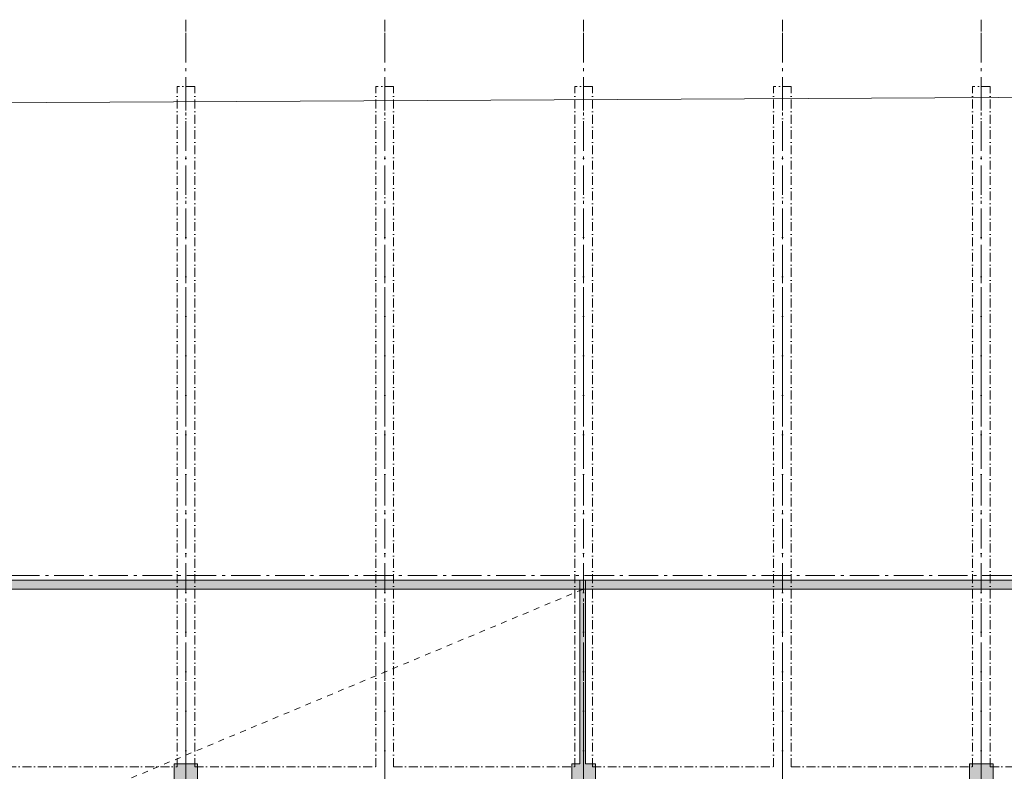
# Model space of a CAD drawing. Header units: millimetres. Extents: x -15957 to 238275, y -73214 to 42710.
# Tile 90 of 97: x 206833 to 223543, y -57227 to -44466. Entities that reach past the tile are written whole.
import ezdxf

# ---------------------------------------------------------------- set-up
doc = ezdxf.new("R2010")
doc.units = ezdxf.units.MM
doc.header["$LTSCALE"] = 0.5
doc.header["$MEASUREMENT"] = 0
for name, pattern in [('ACAD_ISO07W100', [400, 200, -200]), ('Akselinje', [1500, 1000, -200, 100, -200]), ('Over snittplan', [520, 300, -100, 20, -100]), ('PLINE', [0]), ('Prikk & stiplet', [1340.555525, 705.555534, -352.777767, 0, -282.222223])]:
    doc.linetypes.add(name, pattern=pattern)
for name, color, linetype in [('112-NYE INNERVEGGER (Skravur)(Nye konstruksjoner)', 7, 'Continuous'), ('112-NYE INNERVEGGER(Nye konstruksjoner)', 7, 'Continuous'), ('222- Søyler', 7, 'Continuous'), ('222- Søyler  (Skravur)', 7, 'Continuous'), ('223- Bjelker', 7, 'Continuous'), ('242- Ikke-bærende innervegger (Skravur)(Nye konstruksjoner)', 7, 'Continuous'), ('242- Ikke-bærende innervegger(Nye konstruksjoner)', 7, 'Continuous'), ('251- Frittbærende dekker', 7, 'Continuous'), ('822- Modullinjer bygning', 7, 'Continuous'), ('862- M___Nettoareal Fase 0', 7, 'Continuous')]:
    doc.layers.add(name, color=color, linetype=linetype)

msp = doc.modelspace()

# ---------------------------------------------------------------- hatches: boundary and pattern name
at = {"layer": '112-NYE INNERVEGGER (Skravur)(Nye konstruksjoner)', "linetype": 'Continuous', "lineweight": 9, "true_color": 0x029e21}
msp.add_hatch(color=104, dxfattribs=at).paths.add_polyline_path([(229753.1, -53981.7), (201778.1, -53981.7), (201778.1, -54131.7), (229753.1, -54131.7)])
at = {"layer": '222- Søyler  (Skravur)', "linetype": 'Continuous', "lineweight": 9, "true_color": 0xb4b4b4}
for points in [[(209453.1, -57501.7), (209853.1, -57501.7), (209853.1, -57101.7), (209453.1, -57101.7)], [(216203.1, -57501.7), (216338, -57501.7), (216338, -57101.7), (216203.1, -57101.7)], [(216338, -57101.7), (216338, -57501.7), (216438, -57501.7), (216438, -57101.7)], [(216438, -57501.7), (216603.1, -57501.7), (216603.1, -57101.7), (216438, -57101.7)], [(222953.1, -57501.7), (223353.1, -57501.7), (223353.1, -57101.7), (222953.1, -57101.7)]]:
    msp.add_hatch(color=253, dxfattribs=at).paths.add_polyline_path(points)
at = {"layer": '242- Ikke-bærende innervegger (Skravur)(Nye konstruksjoner)', "linetype": 'Continuous', "lineweight": 9, "true_color": 0x029e21}
msp.add_hatch(color=104, dxfattribs=at).paths.add_polyline_path([(216338, -53981.7), (216338, -57101.7), (216438, -57101.7), (216438, -53981.7)])

# ---------------------------------------------------------------- linework, layer by layer
at = {"layer": '112-NYE INNERVEGGER(Nye konstruksjoner)', "color": 7, "linetype": 'PLINE', "lineweight": 13, "flags": 128}
for points in [[(229753.1, -53981.7), (201778.1, -53981.7)], [(201778.1, -54131.7), (229753.1, -54131.7)]]:
    msp.add_lwpolyline(points, dxfattribs=at)
at = {"layer": '222- Søyler', "color": 7, "linetype": 'PLINE', "lineweight": 13, "flags": 128}
for points in [[(209453.1, -57501.7), (209853.1, -57501.7), (209853.1, -57101.7), (209453.1, -57101.7)], [(222953.1, -57501.7), (223353.1, -57501.7), (223353.1, -57101.7), (222953.1, -57101.7)]]:
    msp.add_lwpolyline(points, close=True, dxfattribs=at)
for points in [[(216338, -57101.7), (216203.1, -57101.7), (216203.1, -57501.7), (216338, -57501.7)], [(216438, -57501.7), (216603.1, -57501.7), (216603.1, -57101.7), (216438, -57101.7)]]:
    msp.add_lwpolyline(points, dxfattribs=at)
at = {"layer": '223- Bjelker', "color": 7, "linetype": 'Over snittplan', "lineweight": 5}
for p, q in [((209503.1, -57151.7), (209503.1, -45601.7)), ((209803.1, -45601.7), (209503.1, -45601.7)), ((209803.1, -57151.7), (209803.1, -45601.7)), ((212878.1, -57151.7), (212878.1, -45601.7)), ((213178.1, -45601.7), (212878.1, -45601.7)), ((213178.1, -57151.7), (213178.1, -45601.7)), ((216253.1, -57151.7), (216253.1, -45601.7)), ((216553.1, -45601.7), (216253.1, -45601.7)), ((216553.1, -57151.7), (216553.1, -45601.7)), ((219628.1, -57151.7), (219628.1, -45601.7)), ((219928.1, -45601.7), (219628.1, -45601.7)), ((219928.1, -57151.7), (219928.1, -45601.7)), ((223003.1, -57151.7), (223003.1, -45601.7)), ((223303.1, -45601.7), (223003.1, -45601.7)), ((223303.1, -57151.7), (223303.1, -45601.7)), ((206103.1, -57151.7), (209503.1, -57151.7)), ((209803.1, -57151.7), (212878.1, -57151.7)), ((213178.1, -57151.7), (216253.1, -57151.7)), ((216553.1, -57151.7), (219628.1, -57151.7)), ((219928.1, -57151.7), (223003.1, -57151.7)), ((223303.1, -57151.7), (226378.1, -57151.7))]:
    msp.add_line(p, q, dxfattribs=at)
at = {"layer": '223- Bjelker', "color": 253, "linetype": 'Prikk & stiplet', "lineweight": 9, "true_color": 0xb4b4b4}
for p, q in [((209653.1, -65451.7), (209653.1, -45601.7)), ((213028.1, -65451.7), (213028.1, -45601.7)), ((216403.1, -65451.7), (216403.1, -45601.7)), ((219778.1, -65451.7), (219778.1, -45601.7)), ((223153.1, -65451.7), (223153.1, -45601.7))]:
    msp.add_line(p, q, dxfattribs=at)
at = {"layer": '242- Ikke-bærende innervegger(Nye konstruksjoner)', "color": 7, "linetype": 'PLINE', "lineweight": 9, "flags": 128}
for points in [[(216438, -53981.7), (216338, -53981.7)], [(216338, -53981.7), (216338, -57101.7)], [(216438, -57101.7), (216438, -53981.7)]]:
    msp.add_lwpolyline(points, dxfattribs=at)
at = {"layer": '251- Frittbærende dekker', "color": 7, "linetype": 'PLINE', "lineweight": 13, "flags": 128}
msp.add_lwpolyline([(201778.1, -60151.7), (201903.1, -60151.7), (201901.7, -65451.7), (229903.1, -65451.7), (229903.1, -45751.7), (201897.3, -45901.7), (201903.3, -51101.7), (201778, -51100.4)], close=True, dxfattribs=at)
at = {"layer": '822- Modullinjer bygning', "color": 94, "linetype": 'Akselinje', "lineweight": 18}
for p, q in [((209653.1, -44666.4), (209653.1, -44466.4)), ((213028.1, -44666.4), (213028.1, -44466.4)), ((216403.1, -44666.4), (216403.1, -44466.4)), ((219778.1, -44666.4), (219778.1, -44466.4)), ((223153.1, -44666.4), (223153.1, -44466.4)), ((209653.1, -69191.4), (209653.1, -44666.4)), ((213028.1, -69191.4), (213028.1, -44666.4)), ((216403.1, -69191.4), (216403.1, -44666.4)), ((219778.1, -69191.4), (219778.1, -44666.4)), ((223153.1, -69191.4), (223153.1, -44666.4)), ((199169.6, -53901.7), (236875.8, -53901.7))]:
    msp.add_line(p, q, dxfattribs=at)
at = {"layer": '862- M___Nettoareal Fase 0', "color": 7, "linetype": 'ACAD_ISO07W100', "lineweight": 9}
msp.add_line((201903.1, -60191.7), (216401, -54132.6), dxfattribs=at)

doc.saveas('drawing.dxf')
